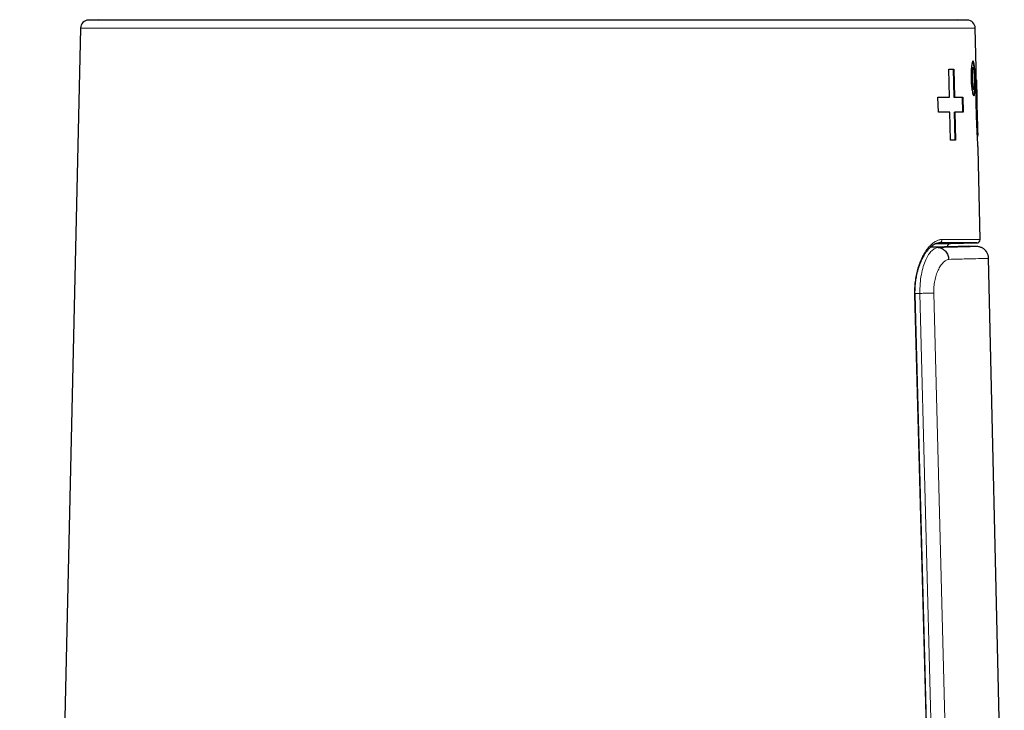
# Model space of a CAD drawing. Header units: millimetres. Extents: x 8 to 834, y 12 to 760.
# Tile 63 of 65: x 580 to 640, y 594 to 636. Entities that reach past the tile are written whole.
import ezdxf

# ---------------------------------------------------------------- set-up
doc = ezdxf.new("R2010")
doc.units = ezdxf.units.MM

msp = doc.modelspace()

# ---------------------------------------------------------------- linework, layer by layer
at = {"color": 7, "linetype": 'Continuous', "lineweight": 30}
for p, q in [((584.941, 635.811), (584.312, 635.789)), ((637.684, 635.789), (637.055, 635.811)), ((583.83, 635.3), (580.132, 472.7)), ((638.221, 632.889), (638.166, 635.3)), ((636.549, 632.8), (636.862, 632.8)), ((636.59, 631.1), (636.549, 632.8)), ((636.549, 632.799), (636.824, 632.799)), ((636.824, 632.799), (636.862, 632.8)), ((636.824, 632.799), (636.865, 631.099)), ((636.862, 632.8), (636.903, 631.1)), ((638.038, 632.894), (637.998, 632.893)), ((638.028, 631.593), (638.068, 631.594)), ((638.31, 628.994), (638.244, 631.892)), ((635.922, 630.2), (635.9, 631.1)), ((636.553, 631.099), (636.59, 631.1)), ((636.865, 631.099), (636.903, 631.1)), ((637.361, 631.099), (637.4, 631.1)), ((637.361, 631.099), (637.383, 630.199)), ((637.4, 631.1), (637.421, 630.2)), ((638.227, 630.458), (638.267, 630.458)), ((636.653, 628.5), (636.612, 630.2)), ((636.886, 630.199), (636.924, 630.2)), ((636.886, 630.199), (636.927, 628.499)), ((636.924, 630.2), (636.965, 628.5)), ((636.965, 628.5), (636.653, 628.5)), ((638.458, 622.454), (638.332, 627.996)), ((636.664, 622.221), (638.261, 622.249)), ((638.274, 622.034), (637.754, 622.061)), ((639.928, 579.474), (638.971, 621.317))]:
    msp.add_line(p, q, dxfattribs=at)
at = {"color": 252, "linetype": 'Continuous', "lineweight": 0}
for p, q in [((584.312, 635.789), (637.684, 635.789)), ((637.055, 635.811), (584.941, 635.811)), ((638.166, 635.3), (583.83, 635.3)), ((635.445, 621.998), (635.917, 621.974)), ((635.967, 622.252), (635.941, 622.252)), ((635.98, 622.252), (635.967, 622.252)), ((636.663, 622.221), (636.664, 622.221)), ((634.504, 619.187), (634.8, 619.187)), ((635.824, 579.579), (634.8, 619.187)), ((635.646, 619.209), (636.667, 579.557))]:
    msp.add_line(p, q, dxfattribs=at)
at = {"color": 252, "linetype": 'Continuous', "lineweight": 0, "flags": 128}
for points in [[(634.505, 619.123), (634.503, 619.123), (634.498, 619.123), (634.488, 619.123), (634.476, 619.122)], [(635.526, 579.587), (635.075, 596.633), (634.476, 619.122)]]:
    msp.add_lwpolyline(points, dxfattribs=at)
at = {"color": 7, "linetype": 'Continuous', "lineweight": 30, "flags": 128}
msp.add_lwpolyline([(635.553, 579.586), (635.072, 597.794), (634.505, 619.123)], dxfattribs=at)
at = {"color": 7, "linetype": 'Continuous', "lineweight": 30}
for centre, radius, start, end in [((584.33, 635.289), 0.5, 92, 178.69715), ((637.666, 635.289), 0.5, 1.30285, 88), ((636.668, 622.021), 0.2, 91.19857, 177.21619), ((638.259, 622.449), 0.2, 269.92959, 1.31135)]:
    msp.add_arc(centre, radius, start, end, dxfattribs=at)
at = {"color": 252, "linetype": 'Continuous', "lineweight": 0}
msp.add_arc((635.955, 622.444), 0.192, 273.62988, 3.78346, dxfattribs=at)
at = {"color": 7, "linetype": 'Continuous', "lineweight": 30}
for points, knots in [([(638.155, 632.244), (638.156, 632.173), (638.159, 632.035), (638.158, 631.837), (638.155, 631.655), (638.147, 631.495), (638.135, 631.361), (638.12, 631.263), (638.1, 631.205), (638.077, 631.188), (638.052, 631.206), (638.025, 631.264), (637.999, 631.362), (637.973, 631.496), (637.95, 631.655), (637.93, 631.837), (637.917, 632.034), (637.909, 632.243), (637.907, 632.451), (637.912, 632.649), (637.922, 632.831), (637.939, 632.991), (637.958, 633.125), (637.98, 633.223), (638.004, 633.282), (638.029, 633.3), (638.053, 633.282), (638.075, 633.224), (638.095, 633.126), (638.112, 632.992), (638.128, 632.833), (638.14, 632.651), (638.149, 632.453), (638.153, 632.314), (638.155, 632.244)], [0, 0, 0, 0, 0.0318899, 0.0624968, 0.093107, 0.1250074, 0.1567585, 0.1873147, 0.2179466, 0.2499158, 0.2817404, 0.3123563, 0.3430038, 0.3749195, 0.4068764, 0.4375067, 0.468093, 0.4999221, 0.5316984, 0.5622415, 0.5928562, 0.6248375, 0.6566277, 0.6872222, 0.7178808, 0.7498559, 0.7817337, 0.8123541, 0.8429772, 0.8748623, 0.9068131, 0.9374596, 0.9680913, 1, 1, 1, 1]), ([(637.989, 633.293), (637.989, 633.293), (637.997, 633.3), (638.013, 633.277), (638.035, 633.221), (638.055, 633.123), (638.073, 632.992), (638.087, 632.832), (638.097, 632.695), (638.101, 632.61), (638.102, 632.592)], [0, 0, 0, 0, 0.001052, 0.159971, 0.319301, 0.477869, 0.637405, 0.796102, 0.955539, 1, 1, 1, 1]), ([(638.028, 631.593), (638.028, 631.593), (638.019, 631.577), (637.996, 631.634), (637.966, 631.769), (637.941, 631.987), (637.927, 632.242), (637.929, 632.499), (637.944, 632.714), (637.969, 632.863), (637.988, 632.883), (637.998, 632.893)], [0, 0, 0, 0, 0.001328, 0.126148, 0.2511, 0.376116, 0.501069, 0.625968, 0.750835, 0.875703, 1, 1, 1, 1]), ([(638.121, 632.244), (638.122, 632.158), (638.124, 631.988), (638.115, 631.771), (638.096, 631.627), (638.069, 631.577), (638.037, 631.628), (638.005, 631.772), (637.98, 631.987), (637.967, 632.243), (637.968, 632.499), (637.983, 632.716), (638.008, 632.86), (638.038, 632.911), (638.068, 632.86), (638.093, 632.716), (638.112, 632.5), (638.118, 632.329), (638.121, 632.244)], [0, 0, 0, 0, 0.062533, 0.125007, 0.187461, 0.249922, 0.312412, 0.374942, 0.43747, 0.499941, 0.562385, 0.624838, 0.687326, 0.749866, 0.812404, 0.874886, 0.937335, 1, 1, 1, 1]), ([(638.228, 630.456), (638.224, 630.64), (638.217, 630.995), (638.214, 631.499), (638.216, 631.947), (638.22, 632.335), (638.223, 632.647), (638.224, 632.833), (638.221, 632.884), (638.221, 632.889)], [0, 0, 0, 0, 0.176635, 0.341137, 0.499777, 0.659508, 0.823482, 0.984327, 1, 1, 1, 1]), ([(638.221, 632.179), (638.225, 632.171), (638.232, 632.154), (638.239, 632.054), (638.244, 631.897), (638.248, 631.684), (638.251, 631.427), (638.254, 631.134), (638.259, 630.807), (638.264, 630.577), (638.267, 630.458)], [0, 0, 0, 0, 0.132468, 0.2566, 0.377179, 0.499407, 0.620953, 0.741888, 0.866834, 1, 1, 1, 1]), ([(638.118, 631.897), (638.118, 631.877), (638.118, 631.792), (638.114, 631.655), (638.107, 631.493), (638.095, 631.363), (638.08, 631.264), (638.066, 631.229), (638.06, 631.212)], [0, 0, 0, 0, 0.054637, 0.243241, 0.432877, 0.621574, 0.810756, 1, 1, 1, 1]), ([(635.9, 631.099), (636.009, 631.099), (636.241, 631.099), (636.445, 631.099), (636.553, 631.099)], [0, 0, 0, 0, 0.473173, 1, 1, 1, 1]), ([(638.332, 627.996), (638.332, 628.004), (638.332, 628.056), (638.322, 628.24), (638.305, 628.552), (638.284, 628.943), (638.262, 629.397), (638.242, 629.908), (638.233, 630.269), (638.228, 630.456)], [0, 0, 0, 0, 0.029398, 0.186338, 0.342626, 0.499165, 0.656733, 0.821795, 1, 1, 1, 1]), ([(638.267, 630.458), (638.27, 630.336), (638.275, 630.101), (638.285, 629.766), (638.295, 629.468), (638.304, 629.208), (638.31, 628.992), (638.313, 628.834), (638.31, 628.737), (638.303, 628.724), (638.299, 628.718)], [0, 0, 0, 0, 0.134481, 0.259467, 0.379248, 0.498681, 0.621007, 0.741749, 0.866408, 1, 1, 1, 1]), ([(634.505, 619.123), (634.505, 619.129), (634.504, 619.168), (634.503, 619.238), (634.503, 619.334), (634.506, 619.429), (634.51, 619.526), (634.515, 619.622), (634.523, 619.717), (634.532, 619.812), (634.543, 619.906), (634.556, 619.999), (634.57, 620.092), (634.586, 620.185), (634.604, 620.277), (634.624, 620.368), (634.645, 620.458), (634.668, 620.547), (634.692, 620.634), (634.718, 620.72), (634.745, 620.804), (634.774, 620.887), (634.804, 620.969), (634.836, 621.049), (634.869, 621.127), (634.903, 621.204), (634.938, 621.278), (634.975, 621.351), (635.012, 621.421), (635.051, 621.489), (635.09, 621.554), (635.13, 621.617), (635.171, 621.677), (635.212, 621.734), (635.254, 621.789), (635.296, 621.841), (635.339, 621.89), (635.382, 621.937), (635.425, 621.98), (635.468, 622.019), (635.51, 622.056), (635.553, 622.09), (635.595, 622.12), (635.636, 622.147), (635.677, 622.171), (635.717, 622.192), (635.757, 622.209), (635.795, 622.224), (635.833, 622.235), (635.871, 622.244), (635.906, 622.249), (635.937, 622.252), (635.958, 622.252), (635.967, 622.253)], [0, 0, 0, 0, 0.0032646, 0.0218706, 0.0391777, 0.0573746, 0.0755182, 0.0936613, 0.1118327, 0.1300595, 0.1482361, 0.1664897, 0.184911, 0.2034866, 0.2222007, 0.2410347, 0.2599674, 0.2789755, 0.2980331, 0.3171169, 0.3362832, 0.3557311, 0.3753457, 0.3951205, 0.4150455, 0.435108, 0.455293, 0.4755824, 0.4959559, 0.5164032, 0.5370532, 0.5577208, 0.5785032, 0.5993923, 0.6203787, 0.641452, 0.6626008, 0.6838133, 0.7050775, 0.7263819, 0.7477164, 0.7690728, 0.790446, 0.8118354, 0.8332462, 0.8546915, 0.8761941, 0.8978071, 0.9197231, 0.9423068, 0.9655461, 0.9848766, 1, 1, 1, 1]), ([(635.454, 622.007), (635.493, 622.008), (635.609, 622.01), (635.791, 622.015), (635.999, 622.02), (636.196, 622.024), (636.382, 622.029), (636.557, 622.033), (636.719, 622.037), (636.871, 622.04), (637.012, 622.044), (637.143, 622.047), (637.261, 622.05), (637.366, 622.052), (637.457, 622.054), (637.536, 622.056), (637.603, 622.058), (637.658, 622.059), (637.7, 622.06), (637.732, 622.061), (637.749, 622.061), (637.756, 622.062), (637.754, 622.061), (637.754, 622.061)], [0, 0, 0, 0, 0.025615, 0.076416, 0.12731, 0.178205, 0.229276, 0.280371, 0.330972, 0.381596, 0.433933, 0.48627, 0.53871, 0.591149, 0.641981, 0.692813, 0.743738, 0.794664, 0.845874, 0.897084, 0.94839, 0.999696, 1, 1, 1, 1]), ([(635.79, 622.221), (635.793, 622.221), (635.835, 622.221), (635.909, 622.221), (636.013, 622.221), (636.107, 622.221), (636.192, 622.221), (636.27, 622.221), (636.34, 622.221), (636.404, 622.221), (636.461, 622.221), (636.519, 622.221), (636.573, 622.221), (636.619, 622.221), (636.648, 622.221), (636.662, 622.221), (636.663, 622.221), (636.663, 622.221)], [0, 0, 0, 0, 0.004511, 0.072728, 0.141025, 0.209323, 0.274512, 0.339706, 0.404896, 0.470246, 0.5356, 0.60095, 0.696542, 0.792135, 0.887952, 0.983769, 1, 1, 1, 1]), ([(635.917, 621.974), (635.956, 621.969), (636.036, 621.959), (636.154, 621.914), (636.266, 621.845), (636.365, 621.751), (636.447, 621.639), (636.506, 621.514), (636.543, 621.384), (636.549, 621.296), (636.552, 621.253)], [0, 0, 0, 0, 0.117414, 0.241097, 0.369344, 0.5, 0.630656, 0.758903, 0.882586, 1, 1, 1, 1]), ([(635.967, 622.252), (635.967, 622.252), (635.963, 622.252), (635.958, 622.252), (635.954, 622.252)], [0, 0, 0, 0, 0.002014, 1, 1, 1, 1]), ([(638.261, 622.249), (638.26, 622.249), (638.26, 622.249), (638.242, 622.249), (638.209, 622.249), (638.161, 622.249), (638.098, 622.249), (638.026, 622.249), (637.949, 622.25), (637.87, 622.25), (637.783, 622.25), (637.693, 622.25), (637.603, 622.25), (637.497, 622.25), (637.367, 622.25), (637.207, 622.251), (637.033, 622.251), (636.847, 622.251), (636.647, 622.251), (636.433, 622.252), (636.212, 622.252), (636.056, 622.252), (635.98, 622.252)], [0, 0, 0, 0, 0.042659, 0.098693, 0.15472, 0.211615, 0.268518, 0.325412, 0.369008, 0.41261, 0.456213, 0.499809, 0.535144, 0.570479, 0.624307, 0.678148, 0.731989, 0.785817, 0.840075, 0.894346, 0.948617, 1, 1, 1, 1]), ([(638.971, 621.317), (638.97, 621.345), (638.967, 621.4), (638.951, 621.478), (638.93, 621.548), (638.904, 621.609), (638.877, 621.661), (638.851, 621.704), (638.825, 621.74), (638.799, 621.774), (638.767, 621.81), (638.726, 621.849), (638.676, 621.89), (638.615, 621.932), (638.543, 621.97), (638.461, 622.002), (638.371, 622.025), (638.307, 622.031), (638.275, 622.034)], [0, 0, 0, 0, 0.077041, 0.149538, 0.216463, 0.276984, 0.330471, 0.376479, 0.414715, 0.450189, 0.493538, 0.545022, 0.604456, 0.671478, 0.745508, 0.82571, 0.910985, 1, 1, 1, 1])]:
    msp.add_open_spline(points, degree=3, knots=knots, dxfattribs=at)
for points in [[(635.9, 631.1), (636.022, 631.1), (636.266, 631.1), (636.482, 631.1), (636.59, 631.1)], [(636.865, 631.099), (636.955, 631.099), (637.134, 631.099), (637.286, 631.099), (637.361, 631.099)], [(636.903, 631.1), (636.993, 631.1), (637.172, 631.1), (637.324, 631.1), (637.4, 631.1)], [(636.612, 630.2), (636.504, 630.2), (636.289, 630.2), (636.044, 630.2), (635.922, 630.2)], [(637.421, 630.2), (637.345, 630.2), (637.194, 630.2), (637.014, 630.2), (636.924, 630.2)]]:
    msp.add_open_spline(points, degree=3, dxfattribs=at)
at = {"color": 252, "linetype": 'Continuous', "lineweight": 0}
for points, knots in [([(634.476, 619.122), (634.475, 619.188), (634.472, 619.32), (634.479, 619.517), (634.491, 619.712), (634.511, 619.905), (634.537, 620.094), (634.57, 620.278), (634.609, 620.458), (634.654, 620.632), (634.704, 620.8), (634.759, 620.964), (634.821, 621.125), (634.889, 621.281), (634.961, 621.429), (635.036, 621.567), (635.118, 621.702), (635.207, 621.832), (635.302, 621.954), (635.399, 622.064), (635.498, 622.161), (635.594, 622.242), (635.689, 622.309), (635.782, 622.363), (635.874, 622.405), (635.966, 622.434), (636.057, 622.453), (636.117, 622.456), (636.147, 622.457)], [0, 0, 0, 0, 0.035417, 0.07096, 0.10655, 0.142101, 0.177525, 0.2129, 0.24838, 0.283904, 0.319402, 0.354793, 0.392703, 0.430712, 0.468763, 0.50679, 0.544715, 0.587874, 0.631151, 0.674476, 0.717767, 0.760937, 0.800683, 0.840547, 0.880471, 0.920394, 0.960256, 1, 1, 1, 1]), ([(634.8, 619.187), (634.801, 619.388), (634.804, 619.782), (634.881, 620.335), (634.999, 620.822), (635.152, 621.231), (635.328, 621.555), (635.518, 621.79), (635.718, 621.94), (635.85, 621.962), (635.917, 621.974)], [0, 0, 0, 0, 0.133506, 0.262317, 0.388961, 0.514288, 0.6373, 0.758245, 0.878711, 1, 1, 1, 1]), ([(635.88, 622.017), (635.867, 622.017), (635.814, 622.017), (635.707, 622.017), (635.582, 622.017), (635.496, 622.017), (635.465, 622.017)], [0, 0, 0, 0, 0.103347, 0.454513, 0.80568, 1, 1, 1, 1]), ([(635.917, 621.974), (636.162, 621.98), (636.653, 621.993), (637.232, 622.008), (637.693, 622.019), (638.029, 622.028), (638.218, 622.033), (638.296, 622.035), (638.274, 622.034), (638.274, 622.034)], [0, 0, 0, 0, 0.165986, 0.332431, 0.499129, 0.665861, 0.832407, 0.998569, 1, 1, 1, 1]), ([(636.147, 622.457), (636.227, 622.457), (636.388, 622.456), (636.613, 622.456), (636.827, 622.456), (637.011, 622.456), (637.17, 622.455), (637.305, 622.455), (637.434, 622.455), (637.568, 622.455), (637.702, 622.455), (637.832, 622.454), (637.947, 622.454), (638.051, 622.454), (638.143, 622.454), (638.224, 622.454), (638.293, 622.454), (638.351, 622.454), (638.396, 622.454), (638.43, 622.454), (638.451, 622.454), (638.46, 622.454), (638.458, 622.454), (638.457, 622.454)], [0, 0, 0, 0, 0.053681, 0.107361, 0.161148, 0.214934, 0.255423, 0.295911, 0.336445, 0.376979, 0.431156, 0.48127, 0.531384, 0.581585, 0.631785, 0.682389, 0.732992, 0.783684, 0.834376, 0.885708, 0.93704, 0.988464, 1, 1, 1, 1]), ([(638.971, 621.317), (638.971, 621.317), (639.022, 621.318), (638.846, 621.313), (638.413, 621.302), (637.661, 621.282), (636.922, 621.263), (636.552, 621.253)], [0, 0, 0, 0, 0.000002, 0.249993, 0.499987, 0.749988, 1, 1, 1, 1]), ([(636.552, 621.253), (636.493, 621.236), (636.377, 621.203), (636.207, 621.066), (636.048, 620.867), (635.906, 620.605), (635.786, 620.301), (635.699, 619.961), (635.648, 619.593), (635.646, 619.338), (635.646, 619.209)], [0, 0, 0, 0, 0.133645, 0.26191, 0.388702, 0.518058, 0.645213, 0.764463, 0.880903, 1, 1, 1, 1]), ([(634.8, 619.187), (634.885, 619.19), (635.058, 619.194), (635.297, 619.2), (635.505, 619.206), (635.599, 619.208), (635.646, 619.209)], [0, 0, 0, 0, 0.245906, 0.5, 0.754094, 1, 1, 1, 1])]:
    msp.add_open_spline(points, degree=3, knots=knots, dxfattribs=at)

doc.saveas('drawing.dxf')
